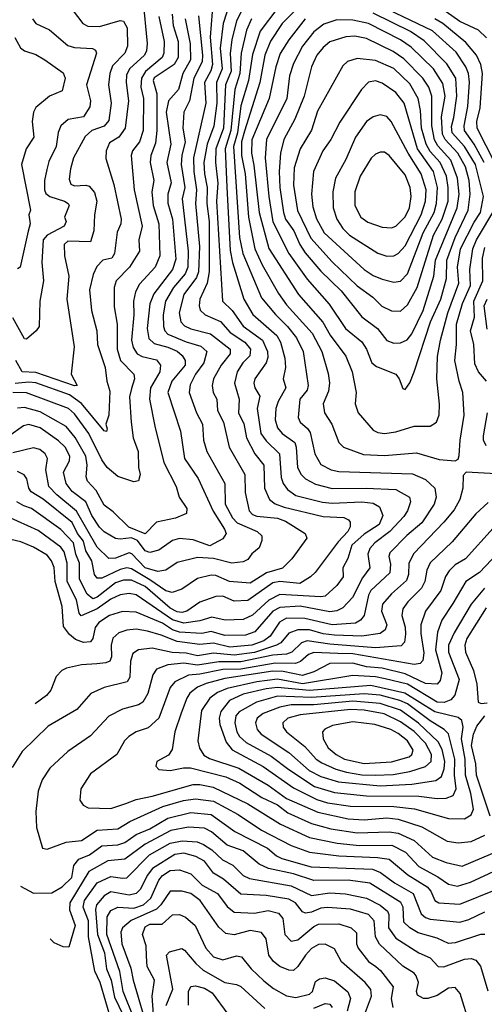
# Model space of a CAD drawing. Extents: x 1308313 to 1441400, y 959662 to 1036319.
# Tile 133 of 256: x 1323905 to 1325942, y 997779 to 1002101. Entities that reach past the tile are written whole.
import ezdxf

# ---------------------------------------------------------------- set-up
doc = ezdxf.new("R2010")
doc.units = 0

msp = doc.modelspace()

# ---------------------------------------------------------------- linework, layer by layer
at = {"layer": '0CON10XD'}
for points in [[(1324444, 1002194), (1324463, 1001997), (1324461.3, 1001965), (1324452.6, 1001945), (1324386.1, 1001885), (1324373, 1001857), (1324371.2, 1001825), (1324382.3, 1001745), (1324367.4, 1001625), (1324338.9, 1001585), (1324298.9, 1001561.1), (1324283.3, 1001525), (1324282.6, 1001492.6), (1324317.4, 1001377.4), (1324350, 1001225), (1324348.4, 1001205), (1324331.7, 1001168.3), (1324320.8, 1001075), (1324308.5, 1001055), (1324268.9, 1001045), (1324242.4, 1001017.6), (1324227.1, 1000982.9), (1324210.7, 1000915), (1324220, 1000825), (1324243.2, 1000735), (1324245.2, 1000675), (1324278.8, 1000575), (1324286.8, 1000515), (1324300.3, 1000470.3), (1324296.1, 1000365), (1324281.8, 1000325), (1324288.5, 1000305), (1324285, 1000292.9), (1324275, 1000296), (1324176.1, 1000416.1), (1324123.2, 1000455), (1323975, 1000507.3), (1323945, 1000510.4), (1323885, 1000504.7)], [(1324826.9, 1002175), (1324796.5, 1002085), (1324783.6, 1001976.4), (1324792.7, 1001885), (1324768.4, 1001825), (1324769.6, 1001735), (1324756.2, 1001633.8), (1324726.3, 1001555), (1324712.7, 1001475), (1324714.4, 1001425), (1324727.2, 1001365), (1324724.7, 1001295), (1324735.3, 1001215), (1324735.8, 1000995), (1324727.3, 1000945), (1324694.8, 1000875), (1324691.6, 1000845), (1324696.2, 1000826.2), (1324718.2, 1000805), (1324785, 1000775.7), (1324828.4, 1000728.4), (1324891.4, 1000685), (1324917.4, 1000655), (1324913.3, 1000625), (1324883.4, 1000595), (1324858.4, 1000555), (1324847, 1000505), (1324866.8, 1000435), (1324864.5, 1000374.5), (1324888, 1000328), (1324899.1, 1000265), (1324935.8, 1000195), (1324975.5, 1000145.5), (1324978.9, 1000045), (1325000.7, 999995), (1325025, 999976.6), (1325065, 999961.2), (1325235, 999920.3), (1325326.4, 999916.4), (1325346.4, 999906.4), (1325354.4, 999895), (1325354, 999875), (1325343.8, 999855), (1325301.4, 999808.6), (1325200.3, 999675), (1325180.4, 999655), (1325133.2, 999626.8), (1325045, 999634.3), (1325015, 999629.3), (1324905, 999551), (1324845, 999548.3), (1324795, 999570), (1324765, 999569.1), (1324695, 999544.3), (1324637.5, 999505), (1324615, 999498.2), (1324595, 999501.4), (1324565, 999517.7), (1324455, 999613.1), (1324395, 999640.2), (1324359.8, 999640.2), (1324325, 999628.6), (1324245, 999565.8), (1324225, 999559), (1324199.9, 999579.9), (1324166.3, 999645), (1324166.9, 999715), (1324150.7, 999755), (1324141, 999805), (1324085, 999862.7), (1323955.6, 999955.6), (1323923.2, 999966.8), (1323891.8, 999985)], [(1325942.4, 1001475), (1325898.6, 1001555), (1325855.1, 1001615), (1325853.8, 1001635), (1325869.8, 1001719.8), (1325877.3, 1001827.3), (1325872.6, 1001865), (1325861.4, 1001895), (1325818.3, 1001958.3), (1325715, 1002052.2), (1325455, 1002177.2)], [(1324884.5, 1002155), (1324855.8, 1002094.2), (1324835.4, 1002015), (1324827.7, 1001952.3), (1324832.3, 1001875), (1324807.3, 1001815), (1324799, 1001625), (1324765.3, 1001535), (1324762.8, 1001475), (1324773.6, 1001383.6), (1324768.1, 1001305), (1324794.7, 1000865), (1324836.9, 1000825), (1324885.3, 1000755.3), (1324969.6, 1000695), (1324992, 1000645), (1324992.3, 1000617.7), (1324985.2, 1000595), (1324936, 1000525), (1324931.1, 1000505), (1324935.9, 1000485), (1324958, 1000448), (1324946.8, 1000395), (1324962.6, 1000285), (1324985, 1000252.5), (1325044.3, 1000195), (1325051.6, 1000091.6), (1325060, 1000065), (1325078.5, 1000038.5), (1325115, 1000012.1), (1325233, 999983), (1325275, 999978.6), (1325405, 999984.5), (1325455, 999979), (1325483.1, 999963.1), (1325497.7, 999925), (1325481.7, 999885), (1325415, 999842.5), (1325361.7, 999795), (1325344.4, 999735.6), (1325321.5, 999695), (1325323.8, 999655), (1325295, 999617.7), (1325245, 999571.1), (1325225, 999567.3), (1325045, 999578.5), (1324997, 999553), (1324925, 999487.2), (1324885, 999468), (1324805.6, 999465.6), (1324747.7, 999477.7), (1324695, 999462.3), (1324625, 999452.2), (1324575, 999467.3), (1324415.9, 999575.9), (1324385, 999582.6), (1324345, 999576.9), (1324305, 999557.3), (1324245, 999515.4), (1324174.8, 999484.8), (1324165, 999495.6), (1324153.3, 999555), (1324112.3, 999635), (1324112.8, 999715), (1324099.5, 999765), (1324085, 999785.2), (1323985, 999858.8), (1323850, 999920)], [(1324135, 1002146.2), (1324182.1, 1002085), (1324202.8, 1002072.8), (1324255, 1002070.9), (1324345, 1002097.7), (1324359.2, 1002095), (1324375.2, 1002065.2), (1324376.7, 1001985), (1324365.3, 1001955), (1324311.2, 1001898.8), (1324299.6, 1001865), (1324293.4, 1001815), (1324305.2, 1001735), (1324295, 1001658.9), (1324275, 1001633.7), (1324221.2, 1001615), (1324191, 1001589), (1324141.1, 1001495), (1324126.8, 1001446.8), (1324121.3, 1001401.3), (1324129.3, 1001379.3), (1324145, 1001372.4), (1324194.8, 1001374.8), (1324209.7, 1001369.7), (1324232.5, 1001342.5), (1324243.2, 1001305), (1324232.4, 1001245), (1324229.2, 1001175), (1324215, 1001125.5), (1324115, 1001129.7), (1324099.6, 1001115), (1324100.5, 1001065), (1324120.5, 1000975), (1324111.2, 1000875), (1324144, 1000665), (1324130.9, 1000545), (1324155.9, 1000495), (1324145, 1000493.5), (1323975, 1000552.4), (1323915.5, 1000555.5), (1323887.1, 1000605)], [(1324748.5, 1002135), (1324739.6, 1002025), (1324750, 1001905), (1324742.7, 1001877.3), (1324715.2, 1001825), (1324720.3, 1001735), (1324667.4, 1001495), (1324668.3, 1001435), (1324680.1, 1001355), (1324676, 1001294), (1324693.9, 1001105), (1324689.1, 1000995), (1324680, 1000970), (1324624.2, 1000895), (1324604.4, 1000815), (1324611.9, 1000775), (1324627.5, 1000757.5), (1324655, 1000744.1), (1324742, 1000722), (1324827.2, 1000655), (1324827.8, 1000635), (1324787.5, 1000585), (1324754.8, 1000525), (1324748.1, 1000495), (1324752.4, 1000465), (1324769.7, 1000435), (1324772.2, 1000385), (1324798.4, 1000335), (1324823.4, 1000225), (1324891.9, 1000105), (1324893, 1000025), (1324910.6, 999945), (1324925, 999929.7), (1324945, 999921.3), (1325035, 999912.5), (1325070.5, 999900.5), (1325156.4, 999846.4), (1325164.5, 999825), (1325098.2, 999735), (1325056.5, 999693.5), (1324986.8, 999673.2), (1324915, 999628.3), (1324825, 999634.8), (1324765, 999661.7), (1324745, 999663.3), (1324685, 999648.1), (1324615, 999600.9), (1324573.8, 999586.2), (1324545, 999594.5), (1324475, 999642), (1324395, 999690.5), (1324375, 999694.9), (1324345, 999687.9), (1324265, 999650.2), (1324245, 999649.7), (1324232.7, 999665), (1324220.6, 999725), (1324195, 999769.4), (1324185, 999812.3), (1324158, 999845), (1324135, 999893.4), (1324007, 999997), (1323955, 1000028.2), (1323944.3, 1000045), (1323935.9, 1000085.9), (1323923.6, 1000103.6), (1323895, 1000118)], [(1325037.3, 1002152.7), (1324959.2, 1002050.8), (1324925, 1001947.8), (1324907.6, 1001835), (1324875, 1001723.6), (1324859.8, 1001605), (1324842.5, 1001545), (1324869.2, 1001145), (1324883.7, 1001075), (1324965, 1000879.6), (1325027.2, 1000807.2), (1325079.6, 1000755), (1325119, 1000705), (1325148.1, 1000645), (1325170.2, 1000495), (1325165.2, 1000475), (1325133.9, 1000435), (1325126.5, 1000355), (1325134.4, 1000334.4), (1325166.7, 1000306.7), (1325178.5, 1000288.5), (1325199.6, 1000195), (1325225, 1000149.1), (1325270.6, 1000125), (1325305, 1000118.1), (1325627.2, 1000107.2), (1325685, 1000082.3), (1325724.7, 1000045), (1325731.8, 1000005), (1325723.1, 999975), (1325668.2, 999891.8), (1325602.7, 999837.3), (1325528.7, 999761.3), (1325523.1, 999745), (1325531.2, 999711.2), (1325527.6, 999672.4), (1325444.8, 999595), (1325434.1, 999575), (1325415, 999485.5), (1325398.9, 999465), (1325377.6, 999452.4), (1325275, 999444.4), (1325155, 999472.4), (1325075, 999473.4), (1325044, 999456), (1325002.8, 999395), (1324974.8, 999375), (1324922.5, 999355), (1324826, 999346), (1324755, 999363.6), (1324695, 999357.9), (1324595, 999370.9), (1324525, 999400.1), (1324465, 999416.5), (1324415, 999425.2), (1324375, 999422), (1324339.8, 999410.2), (1324313.3, 999386.7), (1324305.2, 999355), (1324307.7, 999305), (1324299.2, 999285), (1324282.8, 999277.2), (1324243.1, 999273.1), (1324175, 999268.7), (1324110, 999255), (1324089.2, 999245), (1324065, 999218), (1324041.4, 999158.6), (1324022.5, 999135), (1323972.6, 999097.9)], [(1325130.5, 1002159.5), (1325056, 1002085), (1325005, 1002006.6), (1324979.3, 1001945), (1324958, 1001825), (1324891.2, 1001611.2), (1324878.1, 1001565), (1324877.2, 1001505), (1324893.3, 1001425), (1324907.4, 1001235), (1324935.4, 1001095), (1324968.3, 1001025), (1325039.8, 1000899.8), (1325075, 1000848.9), (1325187.8, 1000725), (1325230.4, 1000645), (1325258.1, 1000548.1), (1325263.1, 1000506.9), (1325258.9, 1000471.1), (1325236, 1000415), (1325241.3, 1000375), (1325272.9, 1000325), (1325304.6, 1000245), (1325324.3, 1000224.3), (1325412.3, 1000192.3), (1325505, 1000188.1), (1325645, 1000200.3), (1325745, 1000170.6), (1325815, 1000164.3)], [(1325505, 1000284.7), (1325555, 1000291.8), (1325635, 1000316.6), (1325705, 1000316.2), (1325732.2, 1000335), (1325744.1, 1000365.9), (1325746.5, 1000413.5), (1325733.8, 1000525), (1325737.7, 1000622.3), (1325750.2, 1000695), (1325782.5, 1000815), (1325830.5, 1000945), (1325825.4, 1001015), (1325838, 1001095), (1325897.5, 1001212.5), (1325925.6, 1001255), (1325938.9, 1001325), (1325903.5, 1001465), (1325855.6, 1001545), (1325800.8, 1001605), (1325797.9, 1001632.1), (1325808.4, 1001671.6), (1325822.4, 1001765), (1325817, 1001845), (1325778, 1001908), (1325679, 1002009), (1325618.7, 1002048.7), (1325455, 1002129.9)], [(1325952, 1002022), (1325916.9, 1002055), (1325835, 1002092.7), (1325775, 1002135.5)], [(1324630.3, 1002105), (1324651.7, 1001995), (1324654.3, 1001925), (1324620.2, 1001865), (1324600.7, 1001795), (1324557.7, 1001745), (1324547.2, 1001695), (1324567.8, 1001555), (1324549.5, 1001475), (1324569, 1001385), (1324554.4, 1001335), (1324554.2, 1001295.8), (1324574.3, 1001225), (1324589.9, 1001050.1), (1324574.1, 1001005), (1324492.4, 1000897.6), (1324475.4, 1000854.6), (1324463, 1000745), (1324471.3, 1000701.3), (1324495, 1000679.3), (1324555, 1000663.5), (1324595, 1000645.9), (1324617.4, 1000627.4), (1324630.5, 1000605), (1324629.8, 1000585), (1324572.4, 1000515), (1324554.3, 1000465), (1324609.5, 1000295), (1324627.9, 1000175), (1324687.7, 1000087.7), (1324753.5, 999943.5), (1324803.5, 999865), (1324810, 999845), (1324795, 999822.1), (1324738.7, 999791.3), (1324665, 999818.6), (1324605, 999824.3), (1324575, 999814.7), (1324515, 999771.9), (1324475, 999762.7), (1324455, 999770), (1324421.1, 999815), (1324395, 999827.2), (1324345, 999820.4), (1324325, 999823.9), (1324275, 999853), (1324255, 999873.2), (1324221.6, 999925), (1324195, 999985.2), (1324135, 1000030.4), (1324108.7, 1000065), (1324096.5, 1000115), (1324122.5, 1000165), (1324124, 1000185), (1324104.1, 1000224.1), (1324075, 1000252.3), (1323995, 1000309), (1323945, 1000324.8), (1323921.3, 1000318.6), (1323855, 1000271.6)], [(1324688.3, 1002118.3), (1324706.2, 1001945), (1324704.3, 1001915.7), (1324667.8, 1001845), (1324649.6, 1001745), (1324624.2, 1001695), (1324619.5, 1001625), (1324630.5, 1001565), (1324615.1, 1001505), (1324612.2, 1001465), (1324628.2, 1001365), (1324617.7, 1001315), (1324643.8, 1001085), (1324641.7, 1001015), (1324630.5, 1000985), (1324578.6, 1000925), (1324544.1, 1000865), (1324534, 1000806), (1324535.2, 1000755), (1324541.7, 1000735), (1324555, 1000721.2), (1324635, 1000686.9), (1324698.7, 1000668.7), (1324726, 1000645), (1324711.9, 1000595), (1324676.1, 1000545), (1324652.1, 1000497.9), (1324648.4, 1000465), (1324679.3, 1000375), (1324706, 1000325), (1324711.4, 1000255), (1324725.2, 1000205.2), (1324803.7, 1000065), (1324805.2, 999975), (1324838.1, 999915), (1324857.9, 999892.1), (1324945.5, 999855), (1324966.2, 999835), (1324966.2, 999815), (1324955, 999783.1), (1324923.3, 999756.7), (1324905, 999731.8), (1324885, 999720.7), (1324835, 999714.8), (1324755, 999736.4), (1324685, 999740.8), (1324595, 999717.9), (1324545.2, 999684.8), (1324510.6, 999679.4), (1324454.4, 999695), (1324396.3, 999756.3), (1324385, 999761.5), (1324325, 999737.2), (1324295, 999735.3), (1324244.5, 999785), (1324154.4, 999944.4), (1324067.6, 1000015), (1324032.4, 1000052.4), (1324018.7, 1000125), (1324025.9, 1000175), (1324016.9, 1000195), (1323992.2, 1000215), (1323965, 1000221.8), (1323875, 1000199.2)], [(1324514.9, 1002115), (1324537.8, 1002005), (1324537.2, 1001955), (1324529, 1001935), (1324455.9, 1001874.1), (1324438.6, 1001845), (1324435.4, 1001805), (1324446.9, 1001755), (1324446.2, 1001615), (1324429.3, 1001565), (1324399.5, 1001525), (1324392.8, 1001505), (1324406, 1001355), (1324441.9, 1001195), (1324427.2, 1001135), (1324429.5, 1001085), (1324386.6, 1001015), (1324327.1, 1000955), (1324319.5, 1000925), (1324318.8, 1000841.2), (1324331.7, 1000765), (1324332.1, 1000655), (1324346.1, 1000605), (1324405.3, 1000545), (1324407.4, 1000525), (1324395, 1000482.5), (1324386.3, 1000445), (1324393, 1000335), (1324402.5, 1000265), (1324424, 1000205), (1324426, 1000136), (1324432.9, 1000105), (1324425, 1000077.5), (1324405, 1000072.5), (1324335, 1000096.4), (1324287.5, 1000135), (1324265, 1000168.5), (1324207.5, 1000285), (1324145, 1000371.1), (1324118, 1000395), (1323935, 1000463.6), (1323875, 1000464.3)], [(1323961.2, 1002105), (1323974.6, 1002085), (1324035, 1002056.9), (1324115, 1001987.3), (1324145, 1001978.9), (1324223.8, 1001975), (1324237.4, 1001967.4), (1324241.1, 1001955), (1324197.1, 1001815), (1324214.7, 1001745), (1324211.9, 1001718.1), (1324185, 1001675.3), (1324116.9, 1001663.1), (1324085.4, 1001635), (1324073.7, 1001606.3), (1324065.2, 1001544.8), (1324031.7, 1001478.3), (1324023.1, 1001443.1), (1324013.2, 1001395), (1324013.2, 1001355), (1324018.9, 1001338.9), (1324037.3, 1001325), (1324101.1, 1001305), (1324117.5, 1001295), (1324121.5, 1001285), (1324100.9, 1001235), (1324107.9, 1001215), (1324100.3, 1001195), (1324025, 1001155.7), (1324008.1, 1001135), (1324001.6, 1001035), (1324009.5, 1000955), (1323993.5, 1000865), (1323990, 1000755), (1323976.7, 1000735), (1323935, 1000698.7), (1323925, 1000700), (1323875, 1000792)], [(1324572.7, 1002125), (1324577.2, 1002075), (1324599.4, 1002005), (1324599.4, 1001935), (1324581.7, 1001905), (1324495, 1001845.6), (1324489.6, 1001835), (1324505.6, 1001775.6), (1324505.8, 1001615), (1324499.5, 1001559.5)], [(1324921.7, 1002105), (1324898.8, 1002055), (1324875.8, 1001954.2), (1324869.6, 1001865), (1324847.6, 1001795), (1324831.3, 1001615), (1324805.3, 1001535), (1324813.3, 1001366.7)], [(1325156.5, 1002105), (1325085, 1002013.1), (1325047.7, 1001952.3), (1325028.7, 1001895), (1324998.9, 1001755), (1324923.1, 1001573.1), (1324921.5, 1001515), (1324932, 1001462), (1324955.4, 1001255), (1324997.2, 1001097.2), (1325127, 1000895), (1325233.9, 1000773.9), (1325266, 1000716), (1325335, 1000624.5), (1325363.2, 1000555), (1325380.8, 1000465), (1325376.5, 1000415), (1325389.1, 1000375), (1325455, 1000300), (1325475, 1000289.6), (1325505, 1000284.7)], [(1325595, 1000477.5), (1325615, 1000506.7), (1325634.6, 1000555), (1325705.7, 1000775), (1325752.4, 1000875), (1325777.2, 1000965), (1325778.2, 1001045), (1325814.2, 1001145.8), (1325871.3, 1001265), (1325879.7, 1001335), (1325875.7, 1001395.7), (1325859.7, 1001455), (1325826.7, 1001515), (1325770.3, 1001575), (1325758.9, 1001598.9), (1325754.9, 1001675), (1325771.4, 1001765), (1325760.6, 1001820.6), (1325719.2, 1001885), (1325621.3, 1001981.3), (1325575, 1002012.8), (1325435, 1002084), (1325365, 1002099.5), (1325295, 1002100.6), (1325238.2, 1002081.8), (1325195, 1002048.2), (1325145.2, 1001985), (1325105, 1001909.1), (1325087.6, 1001855), (1325076.2, 1001755), (1324987.2, 1001575), (1324981.4, 1001495), (1324997, 1001325), (1325014.5, 1001214.5), (1325084.4, 1001074.4), (1325165, 1000962.5), (1325261.9, 1000851.9), (1325333.7, 1000745), (1325405, 1000686.7), (1325425.2, 1000655), (1325448.7, 1000595), (1325469, 1000579), (1325554.6, 1000544.6), (1325569.2, 1000525), (1325585, 1000482.5), (1325595, 1000477.5)], [(1326028, 1001395), (1325911.3, 1001625), (1325909.3, 1001655), (1325924.3, 1001715), (1325934.6, 1001865), (1325927, 1001905), (1325908.4, 1001945), (1325861.5, 1002001.5), (1325759.8, 1002085), (1325725, 1002105.1)], [(1323883.5, 1002023.5), (1323908, 1001978), (1323925, 1001963.9), (1323975, 1001948.9), (1324015, 1001924.7), (1324095, 1001867.8), (1324104.6, 1001844.6), (1324091.2, 1001788.8), (1324035, 1001766.2), (1323975, 1001716.4), (1323964.7, 1001695), (1323959.8, 1001655), (1323966.3, 1001585), (1323933.4, 1001535), (1323913.1, 1001465), (1323951.8, 1001265), (1323944.3, 1001245), (1323950, 1001205), (1323942.2, 1001172.2), (1323906, 1001015), (1323895, 1001007.8)], [(1325545, 1000680.9), (1325575, 1000682.4), (1325604.1, 1000695.9), (1325625, 1000721.6), (1325674.4, 1000825), (1325721.6, 1000975), (1325727.7, 1001045), (1325823.3, 1001275), (1325831.6, 1001335), (1325825.1, 1001404.9), (1325794.9, 1001485), (1325738.1, 1001548.1), (1325724.3, 1001574.3), (1325712, 1001635), (1325712.5, 1001765), (1325698.6, 1001805), (1325673.2, 1001845), (1325589.2, 1001929.2), (1325542.3, 1001962.3), (1325425, 1002018.8), (1325375, 1002029), (1325335, 1002026.1), (1325265, 1002004.7), (1325235, 1001979.4), (1325207.8, 1001945), (1325184.8, 1001895), (1325152.9, 1001765), (1325111, 1001665), (1325062.5, 1001575), (1325047.9, 1001515), (1325042.3, 1001435), (1325045.2, 1001365), (1325061.1, 1001255), (1325071, 1001225), (1325107.2, 1001175), (1325133.3, 1001115), (1325157.2, 1001077.2), (1325225, 1000997.1), (1325315, 1000910.8), (1325405, 1000796.2), (1325473.9, 1000745), (1325515, 1000693.1), (1325545, 1000680.9)], [(1325575, 1000821.3), (1325605, 1000849.2), (1325647.6, 1000925), (1325719.7, 1001155), (1325757, 1001225), (1325783.8, 1001305), (1325783.9, 1001365), (1325776.3, 1001415), (1325748.4, 1001475), (1325705, 1001522.4), (1325687.2, 1001555), (1325667.2, 1001625), (1325663.2, 1001703.2), (1325652.9, 1001755), (1325615, 1001819.8), (1325545, 1001886.3), (1325465, 1001921.6), (1325385, 1001930.6), (1325342.7, 1001917.3), (1325321.3, 1001898.7), (1325210.8, 1001699.2), (1325184.4, 1001615.6), (1325134.3, 1001535), (1325108.6, 1001451.4), (1325105.4, 1001375.4), (1325123.1, 1001263.1), (1325182.1, 1001142.1), (1325275, 1001037.6), (1325385, 1000932.6), (1325453.3, 1000883.3), (1325493.1, 1000843.1), (1325535, 1000823.2), (1325575, 1000821.3)], [(1325545, 1000948.7), (1325575, 1000953.9), (1325605, 1000985.4), (1325674.3, 1001165), (1325722.8, 1001255), (1325732.9, 1001295), (1325736.7, 1001365), (1325720, 1001435), (1325649.9, 1001535), (1325590.8, 1001735), (1325555, 1001781.8), (1325495, 1001823.3), (1325465, 1001833.2), (1325435, 1001826.9), (1325403.1, 1001795), (1325308.5, 1001651.5), (1325269.7, 1001575), (1325234.7, 1001525), (1325192.5, 1001435), (1325184.3, 1001335), (1325189.9, 1001279.9), (1325206.5, 1001226.5), (1325240.4, 1001165), (1325415, 1001004.2), (1325455, 1000978.6), (1325495, 1000962.6), (1325545, 1000948.7)], [(1325515, 1001062.6), (1325545, 1001064.1), (1325565, 1001074.6), (1325595, 1001107.8), (1325665.7, 1001245), (1325684.9, 1001305), (1325686.8, 1001355), (1325664.8, 1001425), (1325608.5, 1001515), (1325533.9, 1001655), (1325515, 1001676.4), (1325485, 1001683.8), (1325455, 1001674.6), (1325426.2, 1001655), (1325376.9, 1001585), (1325335, 1001487.8), (1325290, 1001405), (1325278.2, 1001345), (1325279.3, 1001275), (1325295.3, 1001225), (1325321.6, 1001185), (1325350.9, 1001155), (1325475, 1001076.9), (1325515, 1001062.6)], [(1324499.5, 1001559.5), (1324480.4, 1001505), (1324477.5, 1001475), (1324493.5, 1001395), (1324483.7, 1001345), (1324490.5, 1001285), (1324515.5, 1001205), (1324519, 1001065), (1324498.2, 1001015), (1324429.7, 1000940.3), (1324412.9, 1000907.1), (1324403.1, 1000865), (1324404.8, 1000805), (1324395.2, 1000695), (1324401.9, 1000661.9), (1324420, 1000635), (1324442.4, 1000622.4), (1324505, 1000607.5), (1324522.3, 1000585), (1324519, 1000555), (1324478.4, 1000485), (1324474.4, 1000435), (1324496.8, 1000316.8), (1324537.3, 1000157.3), (1324591.4, 1000051.4), (1324604.5, 1000005), (1324637.5, 999955), (1324635.9, 999934.1), (1324587.3, 999912.7), (1324505, 999895.4), (1324455, 999844), (1324383.2, 999873.2), (1324315, 999940.8), (1324275, 999969.6), (1324239.7, 1000035), (1324202.6, 1000075), (1324196.1, 1000095), (1324201.1, 1000145), (1324194.5, 1000185), (1324147.8, 1000267.8), (1324108.1, 1000315), (1323995, 1000380), (1323925, 1000399.3), (1323895, 1000395.2)], [(1325535, 1001186.9), (1325555, 1001194.5), (1325595, 1001236.1), (1325613.9, 1001275), (1325621.7, 1001325), (1325617.2, 1001365), (1325595, 1001420.7), (1325525.3, 1001505), (1325505, 1001519.3), (1325485, 1001520.4), (1325465, 1001511.5), (1325446.4, 1001493.6), (1325398.1, 1001415), (1325375.2, 1001345), (1325374.2, 1001285), (1325401.3, 1001235), (1325431.8, 1001211.8), (1325495, 1001190), (1325535, 1001186.9)], [(1324813.3, 1001366.7), (1324827.5, 1001087.5), (1324838.1, 1001035), (1324887.5, 1000875), (1324926.4, 1000806.4), (1325031.7, 1000715), (1325048.7, 1000685), (1325067.8, 1000615), (1325070, 1000575), (1325060, 1000525), (1325071.8, 1000485), (1325037.8, 1000425), (1325027.6, 1000395), (1325025.2, 1000345), (1325035, 1000309.5), (1325055.4, 1000285.4), (1325110.9, 1000245), (1325117.3, 1000225), (1325123.7, 1000135), (1325139.2, 1000105), (1325157.7, 1000085), (1325201.8, 1000061.8), (1325275, 1000043.3), (1325424.3, 1000044.3), (1325555, 1000038.8), (1325613.8, 1000005), (1325618.4, 999985), (1325605.3, 999945), (1325589.9, 999920.1), (1325527.3, 999855), (1325462.1, 999805), (1325439.8, 999780.2), (1325431.5, 999755), (1325440.3, 999695), (1325408.5, 999651.5), (1325364.8, 999565), (1325321.2, 999518.8), (1325295, 999506), (1325265, 999501.5), (1325135, 999526.1), (1325045, 999521), (1325014.2, 999505), (1324936.5, 999413.5), (1324895, 999399.4), (1324805, 999398.2), (1324745, 999415.4), (1324703.4, 999406.6), (1324605, 999413), (1324575, 999423.3), (1324531.5, 999451.5), (1324415, 999500.7), (1324355, 999503.1), (1324298.8, 999485), (1324251.9, 999455), (1324235, 999432.5), (1324225.2, 999384.8), (1324215, 999370), (1324185, 999367.4), (1324149.8, 999379.8), (1324122.3, 999402.3), (1324097.1, 999437.1), (1324091, 999525), (1324059.8, 999635), (1324055.9, 999695.9), (1324044.4, 999725), (1324025, 999751.1), (1323965, 999785.6), (1323909.1, 999809.1), (1323865, 999818.9)], [(1325815, 1000164.3), (1325827.5, 1000172.5), (1325832.5, 1000187.5), (1325835.8, 1000255), (1325854.3, 1000365), (1325848.6, 1000465), (1325831.6, 1000515), (1325813.2, 1000605), (1325820.6, 1000675), (1325820.2, 1000765), (1325846.1, 1000855), (1325881.7, 1000935), (1325879.5, 1001005), (1325892, 1001095), (1325907.9, 1001135), (1325992.7, 1001277.3)], [(1325951.8, 1000515), (1325917.5, 1000555), (1325901.2, 1000591.2), (1325896.7, 1000675), (1325881.8, 1000735), (1325898.9, 1000795), (1325896.2, 1000865), (1325936.4, 1000955), (1325934.6, 1001055), (1325945, 1001101.8)], [(1325955, 1000743.3), (1325942.1, 1000845), (1325954.5, 1000875)], [(1325950.2, 1000230.2), (1325939.4, 1000255), (1325938.4, 1000275), (1325956.7, 1000375)], [(1325995, 1000107.8), (1325862.5, 1000115), (1325850.2, 1000099.8), (1325847.5, 1000045), (1325835.2, 999994.8), (1325810.8, 999949.2), (1325764.7, 999895), (1325632.8, 999757.2), (1325611.7, 999715), (1325609.6, 999665), (1325601.1, 999638.9), (1325535, 999580.8), (1325496.2, 999535), (1325490.8, 999505), (1325514.3, 999445), (1325506.9, 999423.1), (1325485, 999406.1), (1325404.9, 999395.1), (1325285, 999398.7), (1325235, 999404.9), (1325175, 999422.8), (1325125, 999423.4), (1325085, 999408), (1325049.5, 999365), (1325030.6, 999355), (1324935, 999323.9), (1324845, 999311.4), (1324755, 999320.9), (1324685, 999309.2), (1324635, 999320.8), (1324573.2, 999323.2), (1324485, 999342.4), (1324425, 999335.3), (1324401.1, 999318.9), (1324390.2, 999285), (1324387.9, 999215), (1324375.5, 999195), (1324275, 999170), (1324217.1, 999142.9), (1324155, 999073.8), (1324029.4, 999000.6), (1323915, 998888.5), (1323871, 998819)], [(1325958.8, 999981.2), (1325905, 999932.5), (1325801.1, 999808.9), (1325705, 999716.8), (1325690.2, 999685), (1325682, 999635), (1325667.6, 999605), (1325606.8, 999545), (1325585.5, 999514.5), (1325580.2, 999485), (1325594.8, 999435), (1325596.7, 999403.3), (1325591.7, 999368.3), (1325577.2, 999352.8), (1325465, 999344.4), (1325265, 999359.9), (1325165, 999373.8), (1325140, 999365), (1325098.4, 999325), (1325075, 999315.9), (1325015, 999310.9), (1324875, 999282.8), (1324777.8, 999282.2), (1324685, 999267.8), (1324625, 999275.8), (1324555, 999268.7), (1324505, 999250), (1324488.9, 999225), (1324466.9, 999143.1), (1324445.2, 999104.8), (1324426.1, 999093.9), (1324355, 999074.7), (1324296.1, 999043.9), (1324215, 998958.2), (1324115, 998889.1), (1324037.3, 998815), (1324003.6, 998765), (1323986.2, 998715), (1323975.4, 998625), (1323978.2, 998555), (1324004.2, 998465), (1324025, 998460.5), (1324108.9, 998491.1), (1324175, 998497.3), (1324245, 998543), (1324335, 998549.2), (1324388.1, 998581.9), (1324532.7, 998647.3), (1324623.3, 998673.3), (1324675, 998681.5), (1324755, 998670), (1324862.2, 998612.2), (1324965, 998542.9), (1325095.6, 998475.6), (1325175, 998447.4), (1325305, 998430.5), (1325474.1, 998424.1), (1325525, 998416.3), (1325607.1, 998347.1), (1325691.6, 998295), (1325707.4, 998275), (1325724.7, 998235), (1325742.5, 998225), (1325835, 998218.7), (1325995, 998282.4)], [(1325980.6, 999869.4), (1325860, 999735), (1325815, 999707.5), (1325788, 999682), (1325772.7, 999657.3), (1325751.3, 999595), (1325684.8, 999505), (1325663.9, 999445), (1325664, 999406), (1325677.5, 999322.5), (1325672, 999288), (1325661.1, 999275), (1325635, 999271), (1325365, 999317.5), (1325299.2, 999319.2), (1325195, 999323.9), (1325170.7, 999315), (1325135.9, 999284.1), (1325114.7, 999275.3), (1325025, 999276.8), (1324875, 999250.3), (1324795, 999248.5), (1324695, 999228.3), (1324645, 999224.5), (1324584.8, 999195.2), (1324565, 999170), (1324514.1, 999035), (1324467.3, 998992.7), (1324415, 998975.3), (1324382.5, 998955), (1324364.6, 998935), (1324330, 998875), (1324215, 998790.6), (1324173.3, 998725), (1324168.6, 998675), (1324183, 998653), (1324205, 998641.5), (1324305, 998639.1), (1324370, 998660), (1324415, 998678.3), (1324485, 998692.3), (1324665, 998743.5), (1324695, 998743.9), (1324752.8, 998732.8), (1324905, 998658.8), (1325049.1, 998569.1), (1325175, 998511.7), (1325296.6, 998486.6), (1325395, 998476.2), (1325537.4, 998477.4), (1325596.7, 998446.7), (1325655, 998384.1), (1325739, 998339), (1325785.8, 998305.8), (1325825, 998298), (1325881.2, 998315), (1326005, 998371.7)], [(1326025.5, 999784.5), (1325921.2, 999675), (1325861.4, 999635), (1325805, 999537.8), (1325756.7, 999465), (1325737.7, 999412.3), (1325728.5, 999335), (1325755.5, 999234.5), (1325749.2, 999200.8), (1325735, 999183.8), (1325685, 999187.7), (1325595, 999229.8), (1325495, 999253.8), (1325425, 999260.6), (1325365, 999276.2), (1325265.2, 999274.8), (1325195, 999238.1), (1325145, 999222.8), (1325059.6, 999239.6), (1325015, 999241.1), (1324805, 999209.5), (1324722.9, 999187.1), (1324685, 999171.2), (1324651.4, 999145), (1324637.1, 999122.9), (1324612.5, 999057.5), (1324585.3, 998975), (1324572.9, 998897.1), (1324556.7, 998873.3), (1324506, 998845), (1324501.4, 998825), (1324515, 998810), (1324565, 998804.6), (1324623.4, 998816.6), (1324653.3, 998816.7), (1324808.2, 998778.2), (1324870, 998750), (1324967.3, 998687.3), (1325035, 998654.3), (1325080.1, 998620.1), (1325185, 998573), (1325269.9, 998549.9), (1325385, 998531.2), (1325525, 998536.4), (1325565, 998529.7), (1325635, 998497.9), (1325715.2, 998425.2), (1325775, 998401.5), (1325845, 998384.8)], [(1325942.8, 999605), (1325885, 999536), (1325809.9, 999410.1), (1325784.8, 999355), (1325785, 999324.5), (1325832, 999205), (1325813.8, 999136.2), (1325796.2, 999115), (1325766.9, 999103.1), (1325735, 999105.9), (1325605, 999184), (1325507.8, 999207.8), (1325465, 999216.1), (1325365, 999221.9), (1325145, 999185.2), (1325035, 999206), (1324945, 999195.1), (1324814.5, 999165.5), (1324772.2, 999147.8), (1324737.8, 999122.2), (1324701.4, 999068.6), (1324685.2, 998935), (1324692.6, 998902.6), (1324712.9, 998872.9), (1324737.5, 998857.5), (1324866, 998816), (1324995, 998741.3), (1325075, 998683), (1325212.1, 998622.1), (1325345, 998593), (1325415, 998588.7), (1325515, 998597.4), (1325565, 998592.2), (1325668.3, 998558.3), (1325780, 998495), (1325827.3, 998487.3)], [(1325950.9, 999519.1), (1325865.2, 999385), (1325857.5, 999355), (1325859.8, 999325), (1325895.6, 999245), (1325910, 999185), (1325915.3, 999105.3), (1325929.3, 999099.3)], [(1325855, 998592.6), (1325885, 998610), (1325894.4, 998635.6), (1325883.6, 998705), (1325860.1, 998785), (1325858.8, 998855), (1325842.4, 998945), (1325849, 998995), (1325844.1, 999024.1), (1325827.6, 999037.6), (1325725, 999062.3), (1325594.5, 999144.5), (1325445, 999178), (1325175, 999156.7), (1325035, 999169.7), (1324986, 999164), (1324885, 999140.2), (1324825, 999112), (1324786.3, 999065), (1324779.4, 999035), (1324782.3, 999007.7), (1324810.2, 998930.2), (1324836, 998896), (1324972.7, 998822.7), (1325105, 998729), (1325207.7, 998677.7), (1325255, 998663.8), (1325355, 998648.4), (1325545, 998647), (1325636.9, 998636.9), (1325785, 998593.9), (1325855, 998592.6)], [(1325735, 998682.1), (1325775, 998683.4), (1325805.4, 998695), (1325818.5, 998725), (1325811.4, 998785), (1325813.3, 998855), (1325785, 998965.9), (1325766.8, 998985), (1325705, 999023), (1325605, 999098), (1325572.5, 999112.5), (1325485, 999135.3), (1325415, 999142.2), (1325185, 999126), (1325035, 999131.8), (1324943.2, 999105), (1324867.6, 999062.4), (1324853.2, 999045), (1324847.6, 999015), (1324856.9, 998975), (1324867.9, 998955), (1324898.5, 998928.5), (1325008.2, 998868.2), (1325085, 998810.3), (1325198.1, 998735), (1325285, 998709.4), (1325425, 998694.2), (1325655, 998692.3), (1325735, 998682.1)], [(1325485, 998737.6), (1325625, 998744.6), (1325729.2, 998760.8), (1325755, 998779.6), (1325766.7, 998813.3), (1325769.6, 998845), (1325757.3, 998897.3), (1325740.4, 998930.4), (1325653.7, 999013.7), (1325575, 999070.7), (1325485, 999099.1), (1325365, 999109), (1325195, 999094.2), (1325095, 999094), (1325045, 999084), (1324972.2, 999055), (1324946.1, 999035), (1324939.3, 999015), (1324946.1, 998985), (1324963.9, 998965), (1325084.9, 998884.9), (1325174.3, 998805), (1325225, 998778.6), (1325302.2, 998755), (1325485, 998737.6)], [(1325465, 998784.4), (1325542.1, 998787.9), (1325615, 998800.4), (1325685, 998823), (1325709, 998845), (1325710.6, 998875), (1325684.2, 998925), (1325635, 998976.3), (1325575, 999019.6), (1325503.4, 999053.4), (1325415, 999069.5), (1325355, 999072.6), (1325135, 999049.3), (1325080, 999035), (1325058, 999015), (1325059.7, 998995), (1325074.7, 998975), (1325155, 998910.7), (1325205.6, 998855.6), (1325229.4, 998839.4), (1325290.7, 998810.7), (1325337.6, 998797.6), (1325405, 998785.8), (1325465, 998784.4)], [(1325929.3, 999099.3), (1325955, 999102.9)], [(1325415, 998836), (1325535, 998843.9), (1325612.5, 998865), (1325625, 998875.6), (1325630.2, 998895), (1325606.2, 998935), (1325565, 998968), (1325532.3, 998985), (1325462.1, 999007.9), (1325365, 999018.8), (1325276.8, 999003.2), (1325242.7, 998987.3), (1325232.5, 998975), (1325235.3, 998945), (1325257.5, 998905), (1325292.4, 998875), (1325329.2, 998855), (1325415, 998836)], [(1325967.8, 998605), (1325908.7, 998785), (1325904.9, 998835), (1325886.8, 998915), (1325895.4, 998965), (1325909.5, 999000.5), (1325945.2, 999045)], [(1323908.3, 998297.8), (1323965, 998267.5), (1324045, 998267.6), (1324090.5, 998295), (1324133.5, 998335), (1324141.7, 998388.3), (1324163.4, 998416.6), (1324210.9, 998435), (1324265.1, 998474.9), (1324335, 998479.2), (1324365, 998489.3), (1324415, 998524.8), (1324475, 998548.7), (1324555, 998595.5), (1324655, 998620.2), (1324745, 998612.6), (1324848.2, 998538.2), (1324991.8, 998465), (1325030.4, 998430.4), (1325055, 998418.3), (1325182.6, 998382.6), (1325451.9, 998371.9), (1325486.9, 998356.9), (1325548.5, 998311.5), (1325630.6, 998265), (1325665, 998176.1), (1325685, 998159.6), (1325705, 998153.3), (1325835, 998139.8), (1325875, 998151.6), (1325945, 998184.3)], [(1325944.8, 998084.8), (1325925, 998084.8), (1325815, 998049.3), (1325785, 998045.2), (1325735, 998069.6), (1325652.6, 998092.6), (1325615, 998114.3), (1325589.6, 998139.6), (1325586.1, 998205), (1325576, 998226), (1325440.1, 998310.1), (1325345, 998323.4), (1325195, 998323), (1325105, 998352.2), (1324996.5, 998375), (1324955, 998394.8), (1324885, 998452.5), (1324815, 998477.2), (1324745.8, 998535.8), (1324715, 998552.3), (1324645, 998556.1), (1324567.9, 998542.1), (1324455, 998482.4), (1324365, 998416.4), (1324291.1, 998408.9), (1324207.5, 998362.5), (1324123.8, 998225), (1324123.3, 998193.3), (1324147.9, 998125), (1324120, 998030), (1324095, 998030.6), (1324055, 998049.4), (1324038.9, 998065.6)], [(1325827.3, 998487.3), (1325885, 998494), (1325945, 998521.4)], [(1324306.7, 997705), (1324257.6, 997875), (1324233.6, 997925), (1324206.8, 998075), (1324206.6, 998145), (1324182.6, 998205), (1324189.2, 998235), (1324245, 998312.5), (1324305, 998340.2), (1324355, 998332.1), (1324375, 998334.8), (1324474.2, 998435.8), (1324565, 998486.2), (1324616.7, 998496.7), (1324682.8, 998492.8), (1324711.1, 998481.1), (1324747, 998457), (1324793.4, 998413.4), (1324839.3, 998389.3), (1324884.9, 998344.9), (1324911.8, 998331.8), (1325095, 998298.7), (1325185, 998256.6), (1325265, 998267.6), (1325333.2, 998263.2), (1325425, 998245.5), (1325485, 998214.5), (1325517.7, 998187.7), (1325523.1, 998173.1), (1325522.5, 998115), (1325555, 998069.5), (1325654.5, 998004.5), (1325705, 997982.5), (1325740.6, 997945), (1325765, 997943.1), (1325855, 997977.3), (1325885, 997980), (1325905, 997972.2), (1325925.9, 997945.9), (1325957.4, 997837.4)], [(1325845, 998384.8), (1326055.6, 998475)], [(1325878.6, 997688.6), (1325837, 997827), (1325815, 997852.7), (1325785, 997850), (1325735, 997817.3), (1325695, 997804.6), (1325675, 997804.6), (1325649.7, 997819.7), (1325644.6, 997835), (1325653.9, 997875), (1325644.1, 997904.1), (1325635, 997915.9), (1325585, 997946.5), (1325482.8, 998042.8), (1325464.5, 998075), (1325458.8, 998145), (1325435, 998173), (1325355, 998197.1), (1325255, 998204.1), (1325225, 998200.6), (1325185, 998182.8), (1325158.6, 998178.6), (1325145, 998185.4), (1325114.2, 998225), (1325085, 998240.5), (1324985, 998256.9), (1324875, 998263.1), (1324798.7, 998328.7), (1324754, 998354), (1324715, 998406.6), (1324677.1, 998427.1), (1324625, 998442), (1324585, 998436.1), (1324486.7, 998375), (1324463.5, 998345), (1324434.8, 998285), (1324415, 998265.2), (1324385, 998258.7), (1324305, 998272.8), (1324274.5, 998255.5), (1324241.7, 998215), (1324237.7, 998195), (1324246.1, 998085), (1324275.8, 998005), (1324285.7, 997935), (1324306.3, 997885), (1324320.1, 997810.1), (1324436.9, 997566.9)], [(1324407.2, 997715), (1324358, 997835), (1324343.1, 997923.1), (1324286.9, 998085), (1324287.8, 998162.2), (1324305, 998190), (1324335, 998205.2), (1324405, 998200.7), (1324447.4, 998215), (1324480, 998245), (1324515, 998324.1), (1324530.6, 998345), (1324565, 998366.7), (1324605, 998369.7), (1324655, 998351.8), (1324705, 998302.1), (1324771.6, 998265), (1324815, 998208.8), (1324845, 998183.7), (1324935, 998179.2), (1324995, 998191.2), (1325039.1, 998179.1), (1325058.9, 998155), (1325067.8, 998085), (1325095, 998056.6), (1325125, 998062.5), (1325195, 998121.2), (1325215, 998131), (1325305, 998132.4), (1325358.1, 998115), (1325382.3, 998092.3), (1325381.9, 998045), (1325388.7, 998025), (1325435, 997967.2), (1325466.2, 997945), (1325487.6, 997927.6), (1325542.5, 997855), (1325534.3, 997805), (1325541.6, 997765)], [(1325421.1, 997745), (1325447.6, 997815), (1325445, 997844.4), (1325420, 997875), (1325315.5, 997965.5), (1325285, 998022.7), (1325245, 998042.9), (1325215, 998041.9), (1325185, 998023.8), (1325157.8, 997995), (1325125, 997944.6), (1325105, 997927.7), (1325085, 997928.7), (1325045, 997944.7), (1325017.5, 997967.5), (1324997.8, 997995), (1324985, 998066), (1324965, 998093.8), (1324915, 998103), (1324845, 998084.3), (1324809.1, 998089.1), (1324777.6, 998117.6), (1324696.7, 998235), (1324655, 998265.6), (1324615, 998275.7), (1324565, 998275.3), (1324524.3, 998215.7), (1324503.9, 998196.1), (1324393, 998147), (1324354.8, 998115.2), (1324348, 998095), (1324352.3, 998045), (1324392, 997938), (1324401.7, 997885), (1324448.4, 997725)], [(1324491.7, 997735), (1324485.6, 997815), (1324495.3, 997885), (1324463.1, 997945), (1324460.9, 997990.9), (1324459.1, 998035), (1324443.5, 998085), (1324455, 998118.4), (1324475, 998130.7), (1324529.6, 998130.4), (1324575, 998171.6), (1324605, 998173.4), (1324631.2, 998161.2), (1324674.5, 998124.5), (1324721.6, 998025), (1324755, 997987.6), (1324795, 997974.3), (1324855, 997991.1), (1324878, 997988), (1324919.4, 997935), (1324975, 997881.4), (1325018.3, 997848.3), (1325075, 997816.8), (1325115, 997809.2), (1325175, 997823.2), (1325188.1, 997835), (1325201.6, 997878.4), (1325218.8, 997891.2), (1325245, 997895.8), (1325285, 997881.6), (1325343.3, 997833.3), (1325354.8, 997805), (1325341.4, 997748.6)], [(1324546.8, 997773.2), (1324576.2, 997845), (1324548.9, 997995), (1324561.2, 998008.8), (1324615, 998023.8), (1324627.3, 998017.3), (1324677.4, 997957.4), (1324709.4, 997929.4), (1324805, 997875.3), (1324855, 997866.5), (1324875, 997856.4), (1324980.2, 997760.2)], [(1324644.8, 997775.2), (1324644.8, 997835), (1324655, 997856.4), (1324675, 997859.8), (1324715, 997849.3), (1324749.2, 997829.2), (1324817.8, 997735)], [(1325195, 997761.5), (1325245, 997782.5), (1325265, 997779.6), (1325274.7, 997764.7)]]:
    msp.add_lwpolyline(points, dxfattribs=at)

doc.saveas('drawing.dxf')
